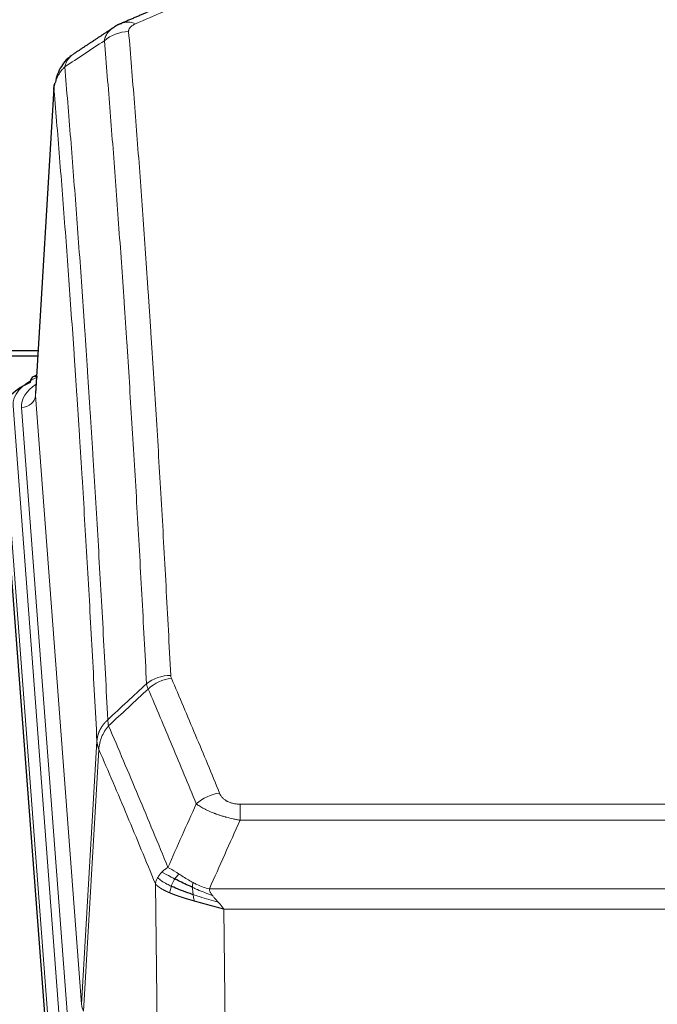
# Model space of a CAD drawing. Header units: inches. Extents: x 0 to 23760, y -13 to 16800.
# Tile 171 of 207: x 17798 to 17979, y 13847 to 14127. Entities that reach past the tile are written whole.
import ezdxf

# ---------------------------------------------------------------- set-up
doc = ezdxf.new("R2010")
doc.units = ezdxf.units.IN
doc.layers.add('254', color=7, linetype='Continuous', true_color=0xffffff)

msp = doc.modelspace()

# ---------------------------------------------------------------- linework, layer by layer
at = {"layer": '254', "color": 2, "linetype": 'Continuous', "lineweight": 25}
for p, q in [((17807.777, 14107.358), (17802.527, 14020.722)), ((17710.295, 14032.847), (17803.265, 14032.847)), ((17738.348, 14031.32), (17803.169, 14031.32)), ((17802.838, 14025.865), (17801.895, 14025.429)), ((17805.891, 13834.852), (17792.773, 14008.306))]:
    msp.add_line(p, q, dxfattribs=at)
at = {"layer": '254', "color": 110, "linetype": 'Continuous', "lineweight": 13}
for p, q in [((17807.779, 14106.736), (17802.531, 14020.146)), ((17802.531, 14020.146), (17815.597, 13847.373)), ((17796.147, 14017.155), (17809.258, 13843.794)), ((17798.539, 14016.72), (17811.605, 13843.947)), ((17806.264, 13841.224), (17793.153, 14014.585)), ((17815.597, 13847.373), (17819.974, 13922.05)), ((17820.53, 13919.716), (17816.179, 13845.464)), ((17860.624, 13904.169), (18065.966, 13904.169)), ((17860.624, 13899.605), (17860.624, 13904.169)), ((18065.966, 13899.605), (17860.624, 13899.605)), ((17837.531, 13805.921), (17836.573, 13881.572)), ((17851.892, 13880.126), (18074.698, 13880.126)), ((18070.585, 13874.382), (17856.005, 13874.382)), ((17856.005, 13874.382), (17856.973, 13797.886))]:
    msp.add_line(p, q, dxfattribs=at)
for centre, major_axis, ratio, start_param, end_param in [((17830.942, 14116.535), (3.975, -9.176), 0.6408251, 2.5472213, 3.141301), ((17828.969, 14114.342), (-9.964, -0.842), 0.9013977, 4.6363308, 5.3961502), ((17820.167, 14017.529), (-24.034, 0.016), 0.461198, 5.4992389, 6.318352), ((17803.153, 14022.705), (1.258, -2.724), 0.6272114, 2.6666598, 3.1415983), ((17822.558, 14017.094), (-24.034, 0.016), 0.461198, 5.6862399, 6.318352), ((17798.539, 14020.268), (3.989, 0.302), 0.8864705, 4.6454478, 6.1638843), ((17840.928, 13932.421), (-9.987, -0.512), 0.8285973, 4.6699673, 5.4273767), ((17841.115, 13931.629), (-9.188, -3.948), 0.8056434, 4.3791539, 5.1247913), ((17854.777, 13899.167), (-9.245, -3.812), 0.7933159, 4.3962573, 5.1392153), ((17835.623, 13847.885), (20.038, 0.241), 0.4621297, 3.1708089, 3.3799603)]:
    msp.add_ellipse(centre, major_axis=major_axis, ratio=ratio, start_param=start_param, end_param=end_param, dxfattribs=at)
at = {"layer": '254', "color": 2, "linetype": 'Continuous', "lineweight": 25}
for centre, major_axis, ratio, start_param, end_param in [((17803.153, 14022.705), (1.258, -2.724), 0.6272114, 3.1415983, 4.0254232), ((17820.167, 14014.868), (-27.03, 0.194), 0.4633579, 5.502135, 6.3212481)]:
    msp.add_ellipse(centre, major_axis=major_axis, ratio=ratio, start_param=start_param, end_param=end_param, dxfattribs=at)
for points, degree in [([(17834.997, 14129.175), (17826.967, 14125.705)], 1), ([(17826.997, 14125.639), (17825.635, 14125.335), (17824.646, 14124.405)], 2), ([(17824.576, 14124.432), (17818.947, 14120.711), (17813.325, 14117)], 2)]:
    msp.add_open_spline(points, degree=degree, dxfattribs=at)
at = {"layer": '254', "color": 110, "linetype": 'Continuous', "lineweight": 13}
for points in [[(17838.95, 14129.035), (17836.281, 14127.882), (17833.611, 14126.724), (17830.942, 14125.563)], [(17822.086, 14120.772), (17818.334, 14118.296), (17814.583, 14115.823), (17810.834, 14113.352)], [(17823.063, 13928.112), (17826.728, 13931.52), (17830.394, 13934.928), (17834.06, 13938.334)], [(17834.519, 13936.828), (17834.407, 13937.087), (17834.218, 13937.596), (17834.101, 13938.09), (17834.06, 13938.334)], [(17834.519, 13936.828), (17830.771, 13933.345), (17827.023, 13929.86), (17823.275, 13926.374)], [(17840.129, 13886.217), (17842.803, 13892.239), (17845.493, 13898.255), (17848.197, 13904.265)], [(17860.624, 13899.605), (17857.696, 13893.119), (17854.785, 13886.626), (17851.892, 13880.126)]]:
    msp.add_open_spline(points, degree=3, dxfattribs=at)
for points, knots in [([(17828.969, 14123.362), (17828.961, 14123.464), (17828.963, 14123.566), (17828.98, 14123.693), (17828.984, 14123.719), (17828.994, 14123.769), (17829, 14123.795), (17829.019, 14123.871), (17829.034, 14123.921), (17829.09, 14124.071), (17829.138, 14124.17), (17829.259, 14124.364), (17829.331, 14124.46), (17829.457, 14124.602), (17829.502, 14124.648), (17829.574, 14124.718), (17829.599, 14124.741), (17829.65, 14124.787), (17829.676, 14124.81), (17829.811, 14124.923), (17829.929, 14125.01), (17830.185, 14125.178), (17830.323, 14125.259), (17830.618, 14125.416), (17830.775, 14125.491), (17830.942, 14125.563)], [0, 0, 0, 0, 0.125, 0.125, 0.15625, 0.15625, 0.1875, 0.1875, 0.25, 0.25, 0.375, 0.375, 0.5, 0.5, 0.5625, 0.5625, 0.59375, 0.59375, 0.625, 0.625, 0.75, 0.75, 0.875, 0.875, 1, 1, 1, 1]), ([(17822.086, 14120.772), (17822.122, 14121.017), (17822.176, 14121.255), (17822.264, 14121.546), (17822.283, 14121.604), (17822.322, 14121.719), (17822.343, 14121.776), (17822.409, 14121.946), (17822.457, 14122.057), (17822.613, 14122.385), (17822.855, 14122.807), (17823.163, 14123.199), (17823.419, 14123.481), (17823.53, 14123.596), (17823.649, 14123.708), (17823.697, 14123.753), (17823.721, 14123.775), (17823.795, 14123.841), (17823.844, 14123.885), (17824.099, 14124.099), (17824.317, 14124.261), (17824.558, 14124.42), (17824.567, 14124.425), (17824.576, 14124.431)], [0, 0, 0, 0, 0.1656246, 0.1656246, 0.2070308, 0.2070308, 0.2484369, 0.2484369, 0.3312492, 0.3312492, 0.4968738, 0.6624984, 0.6624984, 0.7453108, 0.7660138, 0.7660138, 0.7867169, 0.7867169, 0.8281231, 0.8281231, 0.9937477, 0.9937477, 1, 1, 1, 1]), ([(17828.969, 14123.362), (17829.527, 14116.742), (17830.627, 14103.252), (17832.235, 14082.267), (17833.277, 14067.778), (17834.048, 14056.723), (17834.431, 14051.149), (17834.809, 14045.505), (17835.06, 14041.726), (17835.185, 14039.829), (17835.809, 14030.305), (17836.3, 14022.563), (17837.026, 14010.768), (17837.265, 14006.806), (17837.741, 13998.824), (17837.977, 13994.802), (17838.679, 13982.65), (17839.6, 13966.207), (17840.49, 13949.289), (17840.928, 13940.71)], [0, 0, 0, 0, 0.125, 0.25, 0.375, 0.375, 0.4375, 0.46875, 0.46875, 0.5, 0.5, 0.625, 0.625, 0.6875, 0.6875, 0.75, 0.75, 0.875, 1, 1, 1, 1]), ([(17834.06, 13938.334), (17833.622, 13946.902), (17832.731, 13963.801), (17831.809, 13980.224), (17831.106, 13992.362), (17830.869, 13996.379), (17830.393, 14004.352), (17830.153, 14008.309), (17829.426, 14020.09), (17828.935, 14027.823), (17828.31, 14037.336), (17828.185, 14039.231), (17827.933, 14043.005), (17827.554, 14048.643), (17827.171, 14054.211), (17826.4, 14065.252), (17825.356, 14079.725), (17823.746, 14100.685), (17822.644, 14114.16), (17822.086, 14120.772)], [0, 0, 0, 0, 0.125, 0.25, 0.25, 0.3125, 0.3125, 0.375, 0.375, 0.5, 0.5, 0.53125, 0.53125, 0.5625, 0.625, 0.625, 0.75, 0.875, 1, 1, 1, 1]), ([(17810.834, 14113.352), (17810.963, 14113.876), (17811.142, 14114.366), (17811.598, 14115.264), (17811.876, 14115.672), (17812.364, 14116.219), (17812.538, 14116.39), (17812.904, 14116.704), (17813.094, 14116.847), (17813.295, 14116.98)], [0, 0, 0, 0, 0.335226, 0.335226, 0.6704519, 0.6704519, 0.8380649, 0.8380649, 1, 1, 1, 1]), ([(17807.779, 14106.736), (17807.809, 14107.342), (17807.899, 14107.947), (17808.121, 14108.84), (17808.21, 14109.135), (17808.416, 14109.718), (17808.533, 14110.005), (17808.795, 14110.569), (17808.939, 14110.846), (17809.253, 14111.387), (17809.423, 14111.651), (17809.787, 14112.165), (17809.981, 14112.414), (17810.392, 14112.896), (17810.608, 14113.129), (17810.834, 14113.352)], [0, 0, 0, 0, 0.25, 0.25, 0.375, 0.375, 0.5, 0.5, 0.625, 0.625, 0.75, 0.75, 0.875, 0.875, 1, 1, 1, 1]), ([(17810.834, 14113.352), (17811.406, 14106.661), (17812.533, 14093.018), (17814.179, 14071.777), (17815.245, 14057.098), (17816.033, 14045.894), (17816.425, 14040.244), (17816.876, 14033.566), (17817.068, 14030.687), (17817.196, 14028.763), (17817.26, 14027.799), (17817.579, 14022.969), (17817.959, 14017.125), (17818.397, 14010.225), (17818.583, 14007.25), (17818.707, 14005.263), (17818.769, 14004.267), (17819.326, 13995.289), (17820.298, 13979.082), (17821.709, 13954.029), (17822.617, 13936.833), (17823.063, 13928.112)], [0, 0, 0, 0, 0.125, 0.25, 0.375, 0.375, 0.4375, 0.46875, 0.484375, 0.484375, 0.5, 0.5, 0.5625, 0.59375, 0.609375, 0.609375, 0.625, 0.625, 0.75, 0.875, 1, 1, 1, 1]), ([(17819.974, 13922.05), (17819.529, 13930.744), (17818.623, 13947.886), (17817.217, 13972.86), (17816.247, 13989.018), (17815.692, 13997.968), (17815.63, 13998.961), (17815.506, 14000.942), (17815.32, 14003.908), (17814.884, 14010.787), (17814.505, 14016.613), (17814.187, 14021.429), (17814.123, 14022.39), (17813.996, 14024.308), (17813.804, 14027.179), (17813.354, 14033.837), (17812.963, 14039.47), (17812.177, 14050.641), (17811.114, 14065.278), (17809.473, 14086.459), (17808.349, 14100.063), (17807.779, 14106.736)], [0, 0, 0, 0, 0.125, 0.25, 0.375, 0.375, 0.390625, 0.390625, 0.40625, 0.4375, 0.5, 0.5, 0.515625, 0.515625, 0.53125, 0.5625, 0.625, 0.625, 0.75, 0.875, 1, 1, 1, 1]), ([(17841.115, 13939.915), (17841.059, 13940.046), (17841.016, 13940.178), (17840.954, 13940.443), (17840.935, 13940.576), (17840.928, 13940.71)], [0, 0, 0, 0, 0.5, 0.5, 1, 1, 1, 1]), ([(17841.115, 13939.915), (17843.401, 13934.574), (17845.682, 13929.188), (17849.097, 13921.04), (17850.235, 13918.312), (17852.507, 13912.835), (17853.643, 13910.084), (17854.777, 13907.323)], [0, 0, 0, 0, 0.5, 0.5, 0.75, 0.75, 1, 1, 1, 1]), ([(17848.197, 13904.265), (17847.061, 13907.024), (17845.925, 13909.772), (17843.649, 13915.245), (17842.511, 13917.97), (17839.091, 13926.11), (17836.807, 13931.492), (17834.519, 13936.828)], [0, 0, 0, 0, 0.25, 0.25, 0.5, 0.5, 1, 1, 1, 1]), ([(17819.974, 13922.05), (17819.975, 13922.065), (17819.977, 13922.095), (17819.98, 13922.14), (17819.983, 13922.184), (17819.987, 13922.229), (17819.991, 13922.274), (17819.995, 13922.319), (17819.999, 13922.364), (17820.004, 13922.408), (17820.008, 13922.453), (17820.013, 13922.498), (17820.019, 13922.542), (17820.024, 13922.587), (17820.03, 13922.632), (17820.036, 13922.676), (17820.043, 13922.721), (17820.049, 13922.766), (17820.056, 13922.81), (17820.063, 13922.855), (17820.071, 13922.899), (17820.078, 13922.944), (17820.086, 13922.988), (17820.094, 13923.032), (17820.103, 13923.077), (17820.111, 13923.121), (17820.12, 13923.165), (17820.129, 13923.21), (17820.139, 13923.254), (17820.148, 13923.298), (17820.158, 13923.342), (17820.168, 13923.386), (17820.179, 13923.43), (17820.189, 13923.474), (17820.2, 13923.518), (17820.211, 13923.562), (17820.223, 13923.606), (17820.234, 13923.65), (17820.246, 13923.694), (17820.258, 13923.737), (17820.271, 13923.781), (17820.283, 13923.825), (17820.296, 13923.868), (17820.309, 13923.912), (17820.323, 13923.955), (17820.336, 13923.999), (17820.35, 13924.042), (17820.364, 13924.085), (17820.378, 13924.129), (17820.393, 13924.172), (17820.408, 13924.215), (17820.423, 13924.258), (17820.438, 13924.301), (17820.454, 13924.344), (17820.469, 13924.387), (17820.485, 13924.43), (17820.502, 13924.473), (17820.518, 13924.515), (17820.535, 13924.558), (17820.552, 13924.6), (17820.569, 13924.643), (17820.587, 13924.685), (17820.604, 13924.728), (17820.622, 13924.77), (17820.641, 13924.812), (17820.659, 13924.854), (17820.678, 13924.896), (17820.697, 13924.938), (17820.716, 13924.98), (17820.735, 13925.022), (17820.755, 13925.063), (17820.775, 13925.105), (17820.795, 13925.147), (17820.815, 13925.188), (17820.835, 13925.229), (17820.856, 13925.271), (17820.883, 13925.324), (17820.917, 13925.389), (17820.958, 13925.466), (17821, 13925.542), (17821.042, 13925.618), (17821.085, 13925.694), (17821.129, 13925.77), (17821.174, 13925.845), (17821.22, 13925.92), (17821.266, 13925.995), (17821.313, 13926.069), (17821.361, 13926.143), (17821.41, 13926.216), (17821.459, 13926.29), (17821.509, 13926.363), (17821.56, 13926.435), (17821.612, 13926.507), (17821.664, 13926.579), (17821.718, 13926.65), (17821.772, 13926.721), (17821.826, 13926.792), (17821.881, 13926.862), (17821.938, 13926.932), (17821.994, 13927.001), (17822.052, 13927.07), (17822.11, 13927.139), (17822.169, 13927.207), (17822.228, 13927.274), (17822.289, 13927.341), (17822.35, 13927.408), (17822.411, 13927.475), (17822.474, 13927.54), (17822.537, 13927.606), (17822.6, 13927.671), (17822.664, 13927.735), (17822.729, 13927.799), (17822.795, 13927.863), (17822.861, 13927.926), (17822.928, 13927.988), (17822.995, 13928.05), (17823.041, 13928.091), (17823.063, 13928.112)], [0, 0, 0, 0, 0.0066687, 0.0133374, 0.0200061, 0.0266746, 0.0333432, 0.0400116, 0.0466801, 0.0533484, 0.0600168, 0.066685, 0.0733532, 0.0800214, 0.0866895, 0.0933575, 0.1000255, 0.1066935, 0.1133614, 0.1200292, 0.126697, 0.1333647, 0.1400324, 0.1467001, 0.1533676, 0.1600352, 0.1667026, 0.1733701, 0.1800374, 0.1867047, 0.193372, 0.2000392, 0.2067064, 0.2133735, 0.2200405, 0.2267075, 0.2333745, 0.2400414, 0.2467082, 0.253375, 0.2600418, 0.2667085, 0.2733751, 0.2800417, 0.2867082, 0.2933747, 0.3000412, 0.3067075, 0.3133739, 0.3200401, 0.3267064, 0.3333725, 0.3400387, 0.3467047, 0.3533708, 0.3600367, 0.3667026, 0.3733685, 0.3800343, 0.3867001, 0.3933658, 0.4000315, 0.4066971, 0.4133626, 0.4200281, 0.4266936, 0.433359, 0.4400243, 0.4466896, 0.4533549, 0.4600201, 0.4666852, 0.4733503, 0.4800154, 0.4866804, 0.4933453, 0.5000102, 0.5125098, 0.5250093, 0.5375088, 0.5500082, 0.5625077, 0.5750071, 0.5875066, 0.600006, 0.6125054, 0.6250049, 0.6375043, 0.6500037, 0.6625032, 0.6750026, 0.6875021, 0.7000016, 0.7125011, 0.7250006, 0.7375001, 0.7499997, 0.7624993, 0.7749989, 0.7874985, 0.7999982, 0.812498, 0.8249977, 0.8374975, 0.8499974, 0.8624973, 0.8749972, 0.8874972, 0.8999973, 0.9124974, 0.9249976, 0.9374978, 0.9499981, 0.9624985, 0.9749989, 0.9874994, 1, 1, 1, 1]), ([(17823.275, 13926.374), (17823.2, 13926.668), (17823.158, 13926.971), (17823.1, 13927.561), (17823.084, 13927.848), (17823.063, 13928.112)], [0, 0, 0, 0, 0.5, 0.5, 1, 1, 1, 1]), ([(17820.53, 13919.716), (17820.552, 13920.3), (17820.629, 13920.887), (17820.893, 13922.054), (17821.079, 13922.633), (17821.55, 13923.764), (17821.836, 13924.317), (17822.494, 13925.381), (17822.867, 13925.891), (17823.275, 13926.374)], [0, 0, 0, 0, 0.25, 0.25, 0.5, 0.5, 0.75, 0.75, 1, 1, 1, 1]), ([(17823.275, 13926.374), (17826.098, 13919.819), (17828.913, 13913.195), (17833.127, 13903.156), (17834.53, 13899.792), (17837.332, 13893.03), (17838.732, 13889.632), (17840.129, 13886.217)], [0, 0, 0, 0, 0.5, 0.5, 0.75, 0.75, 1, 1, 1, 1]), ([(17820.53, 13919.716), (17820.525, 13919.729), (17820.515, 13919.754), (17820.5, 13919.792), (17820.485, 13919.831), (17820.47, 13919.87), (17820.454, 13919.91), (17820.439, 13919.951), (17820.423, 13919.992), (17820.408, 13920.034), (17820.393, 13920.077), (17820.377, 13920.12), (17820.362, 13920.164), (17820.347, 13920.208), (17820.331, 13920.253), (17820.316, 13920.299), (17820.301, 13920.345), (17820.286, 13920.392), (17820.271, 13920.439), (17820.256, 13920.487), (17820.242, 13920.536), (17820.227, 13920.585), (17820.213, 13920.635), (17820.199, 13920.686), (17820.185, 13920.737), (17820.172, 13920.789), (17820.158, 13920.841), (17820.137, 13920.926), (17820.112, 13921.038), (17820.083, 13921.175), (17820.06, 13921.302), (17820.04, 13921.419), (17820.024, 13921.526), (17820.012, 13921.624), (17820.002, 13921.711), (17819.994, 13921.788), (17819.988, 13921.855), (17819.983, 13921.912), (17819.98, 13921.959), (17819.977, 13921.996), (17819.976, 13922.023), (17819.975, 13922.04), (17819.974, 13922.048), (17819.974, 13922.05)], [0, 0, 0, 0, 0.0155037, 0.0313049, 0.0474035, 0.0637997, 0.0804935, 0.097485, 0.1147743, 0.1323613, 0.1502462, 0.1684289, 0.1869096, 0.2056883, 0.224765, 0.2441397, 0.2638126, 0.2837835, 0.3040527, 0.32462, 0.3454856, 0.3666494, 0.3881116, 0.409872, 0.4319308, 0.454288, 0.4769435, 0.4998975, 0.5635611, 0.6228928, 0.6778927, 0.7285606, 0.7748966, 0.8169007, 0.8545729, 0.8879131, 0.9169214, 0.9415977, 0.9619421, 0.9779545, 0.989635, 0.9969835, 1, 1, 1, 1]), ([(17836.573, 13881.572), (17835.242, 13884.812), (17833.91, 13888.038), (17831.242, 13894.458), (17829.907, 13897.652), (17825.896, 13907.188), (17823.216, 13913.484), (17820.53, 13919.716)], [0, 0, 0, 0, 0.25, 0.25, 0.5, 0.5, 1, 1, 1, 1]), ([(17860.624, 13904.169), (17860.441, 13904.169), (17860.259, 13904.173), (17859.895, 13904.192), (17859.715, 13904.206), (17859.36, 13904.244), (17859.184, 13904.268), (17858.837, 13904.327), (17858.666, 13904.361), (17858.455, 13904.411), (17858.413, 13904.422), (17858.33, 13904.443), (17858.205, 13904.476), (17858.084, 13904.512), (17857.845, 13904.586), (17857.537, 13904.696), (17857.25, 13904.823), (17857.077, 13904.908), (17857.043, 13904.925), (17856.975, 13904.96), (17856.941, 13904.978), (17856.841, 13905.032), (17856.776, 13905.069), (17856.587, 13905.182), (17856.467, 13905.261), (17856.24, 13905.423), (17856.133, 13905.507), (17855.931, 13905.68), (17855.835, 13905.769), (17855.722, 13905.883), (17855.7, 13905.906), (17855.656, 13905.952), (17855.634, 13905.975), (17855.57, 13906.045), (17855.53, 13906.092), (17855.411, 13906.234), (17855.337, 13906.33), (17855.2, 13906.523), (17855.137, 13906.621), (17854.96, 13906.917), (17854.861, 13907.118), (17854.777, 13907.323)], [0, 0, 0, 0, 0.0625, 0.0625, 0.125, 0.125, 0.1875, 0.1875, 0.25, 0.25, 0.265625, 0.265625, 0.28125, 0.3125, 0.3125, 0.375, 0.4375, 0.4375, 0.453125, 0.453125, 0.46875, 0.46875, 0.5, 0.5, 0.5625, 0.5625, 0.625, 0.625, 0.6875, 0.6875, 0.703125, 0.703125, 0.71875, 0.71875, 0.75, 0.75, 0.8125, 0.8125, 0.875, 0.875, 1, 1, 1, 1]), ([(17860.624, 13899.605), (17860.289, 13899.666), (17859.956, 13899.729), (17859.293, 13899.863), (17858.964, 13899.932), (17857.988, 13900.15), (17857.351, 13900.306), (17856.648, 13900.495), (17856.57, 13900.516), (17856.415, 13900.559), (17856.337, 13900.58), (17856.106, 13900.645), (17855.953, 13900.689), (17855.498, 13900.823), (17854.903, 13901.005), (17854.331, 13901.197), (17853.909, 13901.344), (17853.701, 13901.419), (17853.495, 13901.494), (17853.359, 13901.545), (17853.291, 13901.57), (17852.686, 13901.801), (17852.178, 13902.011), (17851.459, 13902.335), (17851.226, 13902.444), (17850.888, 13902.61), (17850.777, 13902.665), (17850.558, 13902.777), (17850.45, 13902.833), (17849.923, 13903.115), (17849.535, 13903.343), (17848.82, 13903.802), (17848.494, 13904.033), (17848.197, 13904.265)], [0, 0, 0, 0, 0.0625, 0.0625, 0.125, 0.125, 0.25, 0.25, 0.265625, 0.265625, 0.28125, 0.28125, 0.3125, 0.3125, 0.375, 0.4375, 0.4375, 0.46875, 0.484375, 0.484375, 0.5, 0.5, 0.625, 0.625, 0.6875, 0.6875, 0.71875, 0.71875, 0.75, 0.75, 0.875, 0.875, 1, 1, 1, 1]), ([(17837.212, 13883.285), (17837.368, 13883.56), (17837.548, 13883.831), (17837.953, 13884.363), (17838.177, 13884.622), (17838.422, 13884.873)], [0, 0, 0, 0, 0.5, 0.5, 1, 1, 1, 1]), ([(17838.422, 13884.873), (17838.668, 13885.117), (17838.935, 13885.352), (17839.505, 13885.802), (17839.809, 13886.016), (17840.129, 13886.217)], [0, 0, 0, 0, 0.5, 0.5, 1, 1, 1, 1]), ([(17842.08, 13882.942), (17841.709, 13883.13), (17841.352, 13883.312), (17839.992, 13884.018), (17839.121, 13884.49), (17838.422, 13884.873)], [0, 0, 0, 0, 0.25, 0.25, 1, 1, 1, 1]), ([(17843.305, 13884.322), (17843.006, 13884.516), (17842.716, 13884.704), (17841.589, 13885.424), (17840.822, 13885.89), (17840.129, 13886.217)], [0, 0, 0, 0, 0.25, 0.25, 1, 1, 1, 1]), ([(17836.573, 13881.572), (17836.63, 13881.857), (17836.712, 13882.145), (17836.926, 13882.717), (17837.057, 13883.003), (17837.212, 13883.285)], [0, 0, 0, 0, 0.5, 0.5, 1, 1, 1, 1]), ([(17841.095, 13880.869), (17840.66, 13881.073), (17840.25, 13881.277), (17838.72, 13882.092), (17837.824, 13882.701), (17837.212, 13883.285)], [0, 0, 0, 0, 0.25, 0.25, 1, 1, 1, 1]), ([(17841.095, 13880.869), (17841.126, 13880.957), (17841.158, 13881.046), (17841.292, 13881.403), (17841.405, 13881.674), (17841.655, 13882.202), (17841.791, 13882.46), (17841.982, 13882.785), (17842.031, 13882.864), (17842.08, 13882.942)], [0, 0, 0, 0, 0.125, 0.125, 0.5, 0.5, 0.875, 0.875, 1, 1, 1, 1]), ([(17842.08, 13882.942), (17842.179, 13883.097), (17842.281, 13883.245), (17842.537, 13883.589), (17842.695, 13883.773), (17843.005, 13884.088), (17843.159, 13884.22), (17843.305, 13884.322)], [0, 0, 0, 0, 0.25, 0.25, 0.625, 0.625, 1, 1, 1, 1]), ([(17847.274, 13881.914), (17847.094, 13882.01), (17846.915, 13882.108), (17846.208, 13882.502), (17845.694, 13882.809), (17844.7, 13883.423), (17844.22, 13883.73), (17843.606, 13884.127), (17843.454, 13884.225), (17843.305, 13884.322)], [0, 0, 0, 0, 0.125, 0.125, 0.5, 0.5, 0.875, 0.875, 1, 1, 1, 1]), ([(17847.124, 13880.545), (17847.122, 13880.7), (17847.124, 13880.848), (17847.137, 13881.191), (17847.153, 13881.375), (17847.201, 13881.687), (17847.234, 13881.817), (17847.274, 13881.914)], [0, 0, 0, 0, 0.25, 0.25, 0.625, 0.625, 1, 1, 1, 1]), ([(17851.892, 13880.126), (17850.672, 13880.392), (17849.496, 13880.834), (17848.002, 13881.537), (17847.635, 13881.723), (17847.274, 13881.914)], [0, 0, 0, 0, 0.75, 0.75, 1, 1, 1, 1]), ([(17840.605, 13879.023), (17840.593, 13879.028), (17840.57, 13879.038), (17840.535, 13879.053), (17840.499, 13879.068), (17840.464, 13879.083), (17840.427, 13879.099), (17840.391, 13879.115), (17840.354, 13879.131), (17840.316, 13879.147), (17840.279, 13879.163), (17840.241, 13879.18), (17840.202, 13879.197), (17840.164, 13879.214), (17840.124, 13879.231), (17840.085, 13879.249), (17840.045, 13879.267), (17840.005, 13879.285), (17839.965, 13879.303), (17839.924, 13879.322), (17839.883, 13879.34), (17839.842, 13879.359), (17839.8, 13879.379), (17839.758, 13879.398), (17839.716, 13879.418), (17839.673, 13879.438), (17839.631, 13879.458), (17839.588, 13879.478), (17839.545, 13879.499), (17839.501, 13879.52), (17839.457, 13879.541), (17839.414, 13879.563), (17839.37, 13879.584), (17839.325, 13879.606), (17839.281, 13879.628), (17839.236, 13879.651), (17839.191, 13879.673), (17839.146, 13879.696), (17839.101, 13879.72), (17839.056, 13879.743), (17839.011, 13879.767), (17838.965, 13879.791), (17838.919, 13879.815), (17838.874, 13879.839), (17838.828, 13879.864), (17838.782, 13879.889), (17838.736, 13879.914), (17838.69, 13879.94), (17838.644, 13879.966), (17838.597, 13879.992), (17838.551, 13880.018), (17838.505, 13880.045), (17838.459, 13880.071), (17838.413, 13880.099), (17838.366, 13880.126), (17838.32, 13880.154), (17838.274, 13880.182), (17838.228, 13880.21), (17838.182, 13880.238), (17838.136, 13880.267), (17838.09, 13880.296), (17838.044, 13880.325), (17837.998, 13880.355), (17837.953, 13880.385), (17837.907, 13880.415), (17837.862, 13880.446), (17837.817, 13880.476), (17837.772, 13880.507), (17837.727, 13880.539), (17837.683, 13880.57), (17837.638, 13880.602), (17837.594, 13880.634), (17837.55, 13880.667), (17837.506, 13880.699), (17837.463, 13880.732), (17837.42, 13880.766), (17837.377, 13880.799), (17837.335, 13880.833), (17837.292, 13880.867), (17837.25, 13880.902), (17837.209, 13880.936), (17837.168, 13880.971), (17837.127, 13881.007), (17837.087, 13881.042), (17837.047, 13881.078), (17837.007, 13881.114), (17836.968, 13881.151), (17836.93, 13881.188), (17836.892, 13881.225), (17836.854, 13881.262), (17836.817, 13881.3), (17836.78, 13881.338), (17836.744, 13881.376), (17836.709, 13881.415), (17836.674, 13881.453), (17836.639, 13881.492), (17836.606, 13881.532), (17836.584, 13881.558), (17836.573, 13881.572)], [0, 0, 0, 0, 0.0060657, 0.012223, 0.0184718, 0.0248123, 0.0312443, 0.0377679, 0.0443831, 0.0510899, 0.0578883, 0.0647782, 0.0717598, 0.0788329, 0.0859977, 0.093254, 0.1006019, 0.1080414, 0.1155725, 0.1231952, 0.1309095, 0.1387154, 0.1466129, 0.1546019, 0.1626826, 0.1708549, 0.1791188, 0.1874742, 0.1959213, 0.20446, 0.2130903, 0.2218121, 0.2306256, 0.2395307, 0.2485274, 0.2576156, 0.2667955, 0.276067, 0.2854301, 0.2948848, 0.3044311, 0.314069, 0.3237985, 0.3336196, 0.3435324, 0.3535367, 0.3636326, 0.3738202, 0.3840993, 0.3944701, 0.4049324, 0.4154864, 0.426132, 0.4368691, 0.4476979, 0.4586183, 0.4696303, 0.480734, 0.4919292, 0.503216, 0.5145945, 0.5260645, 0.5376262, 0.5492795, 0.5610244, 0.5728609, 0.584789, 0.5968087, 0.60892, 0.621123, 0.6334175, 0.6458037, 0.6582815, 0.6708509, 0.6835119, 0.6962645, 0.7091087, 0.7220445, 0.735072, 0.748191, 0.7614017, 0.774704, 0.7880979, 0.8015834, 0.8151605, 0.8288293, 0.8425896, 0.8564416, 0.8703852, 0.8844204, 0.8985472, 0.9127656, 0.9270756, 0.9414773, 0.9559705, 0.9705554, 0.9852319, 1, 1, 1, 1]), ([(17840.605, 13879.023), (17840.64, 13879.204), (17840.683, 13879.409), (17840.788, 13879.855), (17840.851, 13880.096), (17840.977, 13880.518), (17841.033, 13880.692), (17841.095, 13880.869)], [0, 0, 0, 0, 0.375, 0.375, 0.75, 0.75, 1, 1, 1, 1]), ([(17847.607, 13876.692), (17847.585, 13876.698), (17847.541, 13876.71), (17847.475, 13876.729), (17847.41, 13876.748), (17847.343, 13876.767), (17847.277, 13876.785), (17847.211, 13876.804), (17847.145, 13876.823), (17847.079, 13876.842), (17847.012, 13876.861), (17846.946, 13876.881), (17846.879, 13876.9), (17846.813, 13876.919), (17846.746, 13876.938), (17846.68, 13876.958), (17846.613, 13876.977), (17846.547, 13876.996), (17846.48, 13877.016), (17846.413, 13877.035), (17846.346, 13877.055), (17846.279, 13877.075), (17846.212, 13877.094), (17846.146, 13877.114), (17846.079, 13877.134), (17846.012, 13877.154), (17845.945, 13877.174), (17845.878, 13877.194), (17845.811, 13877.214), (17845.744, 13877.234), (17845.677, 13877.254), (17845.609, 13877.274), (17845.542, 13877.294), (17845.475, 13877.315), (17845.408, 13877.335), (17845.341, 13877.356), (17845.274, 13877.376), (17845.207, 13877.397), (17845.14, 13877.417), (17845.073, 13877.438), (17845.006, 13877.459), (17844.938, 13877.479), (17844.871, 13877.5), (17844.804, 13877.521), (17844.737, 13877.542), (17844.67, 13877.563), (17844.603, 13877.584), (17844.536, 13877.605), (17844.469, 13877.627), (17844.402, 13877.648), (17844.336, 13877.669), (17844.269, 13877.691), (17844.202, 13877.712), (17844.135, 13877.734), (17844.068, 13877.755), (17844.002, 13877.777), (17843.935, 13877.799), (17843.868, 13877.82), (17843.802, 13877.842), (17843.735, 13877.864), (17843.669, 13877.886), (17843.603, 13877.908), (17843.536, 13877.93), (17843.47, 13877.953), (17843.404, 13877.975), (17843.338, 13877.997), (17843.272, 13878.02), (17843.206, 13878.042), (17843.14, 13878.065), (17843.074, 13878.087), (17843.008, 13878.11), (17842.943, 13878.132), (17842.877, 13878.155), (17842.812, 13878.178), (17842.746, 13878.201), (17842.681, 13878.224), (17842.616, 13878.247), (17842.551, 13878.27), (17842.486, 13878.293), (17842.421, 13878.317), (17842.357, 13878.34), (17842.292, 13878.364), (17842.227, 13878.387), (17842.163, 13878.411), (17842.099, 13878.434), (17842.035, 13878.458), (17841.971, 13878.482), (17841.907, 13878.506), (17841.843, 13878.529), (17841.78, 13878.553), (17841.717, 13878.578), (17841.653, 13878.602), (17841.59, 13878.626), (17841.527, 13878.65), (17841.465, 13878.675), (17841.402, 13878.699), (17841.34, 13878.723), (17841.277, 13878.748), (17841.215, 13878.773), (17841.153, 13878.797), (17841.092, 13878.822), (17841.03, 13878.847), (17840.969, 13878.872), (17840.907, 13878.897), (17840.846, 13878.922), (17840.786, 13878.947), (17840.725, 13878.973), (17840.665, 13878.998), (17840.625, 13879.015), (17840.605, 13879.023)], [0, 0, 0, 0, 0.0082024, 0.0164263, 0.0246716, 0.0329384, 0.0412265, 0.0495362, 0.0578672, 0.0662198, 0.0745938, 0.0829892, 0.0914062, 0.0998446, 0.1083045, 0.1167859, 0.1252887, 0.1338131, 0.1423589, 0.1509263, 0.1595151, 0.1681255, 0.1767574, 0.1854108, 0.1940858, 0.2027822, 0.2115002, 0.2202398, 0.2290008, 0.2377835, 0.2465876, 0.2554134, 0.2642606, 0.2731295, 0.2820199, 0.2909319, 0.2998654, 0.3088206, 0.3177973, 0.3267956, 0.3358154, 0.3448569, 0.35392, 0.3630047, 0.3721109, 0.3812388, 0.3903883, 0.3995594, 0.4087522, 0.4179665, 0.4272025, 0.4364601, 0.4457393, 0.4550402, 0.4643627, 0.4737069, 0.4830727, 0.4924601, 0.5018692, 0.5113, 0.5207524, 0.5302265, 0.5397222, 0.5492397, 0.5587788, 0.5683395, 0.577922, 0.5875261, 0.5971519, 0.6067994, 0.6164686, 0.6261595, 0.6358721, 0.6456064, 0.6553624, 0.6651401, 0.6749395, 0.6847606, 0.6946034, 0.704468, 0.7143542, 0.7242622, 0.734192, 0.7441434, 0.7541166, 0.7641115, 0.7741282, 0.7841666, 0.7942268, 0.8043087, 0.8144123, 0.8245377, 0.8346848, 0.8448538, 0.8550444, 0.8652568, 0.875491, 0.885747, 0.8960247, 0.9063242, 0.9166455, 0.9269886, 0.9373534, 0.9477401, 0.9581485, 0.9685787, 0.9790306, 0.9895044, 1, 1, 1, 1]), ([(17852.763, 13878.227), (17851.352, 13878.75), (17849.916, 13879.333), (17848.045, 13880.137), (17847.581, 13880.341), (17847.124, 13880.545)], [0, 0, 0, 0, 0.75, 0.75, 1, 1, 1, 1]), ([(17847.293, 13878.485), (17847.281, 13878.572), (17847.269, 13878.659), (17847.224, 13879.012), (17847.195, 13879.281), (17847.152, 13879.807), (17847.136, 13880.064), (17847.126, 13880.388), (17847.125, 13880.467), (17847.124, 13880.545)], [0, 0, 0, 0, 0.125, 0.125, 0.5, 0.5, 0.875, 0.875, 1, 1, 1, 1]), ([(17852.763, 13878.227), (17852.644, 13878.385), (17852.534, 13878.542), (17852.286, 13878.937), (17852.161, 13879.173), (17851.974, 13879.649), (17851.913, 13879.887), (17851.892, 13880.126)], [0, 0, 0, 0, 0.25, 0.25, 0.625, 0.625, 1, 1, 1, 1]), ([(17847.607, 13876.692), (17847.574, 13876.863), (17847.535, 13877.059), (17847.453, 13877.491), (17847.41, 13877.726), (17847.343, 13878.139), (17847.317, 13878.31), (17847.293, 13878.485)], [0, 0, 0, 0, 0.375, 0.375, 0.75, 0.75, 1, 1, 1, 1]), ([(17854.434, 13876.33), (17852.662, 13876.834), (17850.832, 13877.364), (17848.458, 13878.106), (17847.87, 13878.294), (17847.293, 13878.485)], [0, 0, 0, 0, 0.75, 0.75, 1, 1, 1, 1]), ([(17856.005, 13874.382), (17855.983, 13874.388), (17855.939, 13874.401), (17855.872, 13874.42), (17855.806, 13874.438), (17855.739, 13874.457), (17855.672, 13874.476), (17855.605, 13874.495), (17855.538, 13874.514), (17855.471, 13874.533), (17855.404, 13874.552), (17855.337, 13874.571), (17855.269, 13874.59), (17855.202, 13874.609), (17855.134, 13874.627), (17855.067, 13874.646), (17854.999, 13874.665), (17854.931, 13874.684), (17854.863, 13874.703), (17854.795, 13874.722), (17854.727, 13874.741), (17854.658, 13874.76), (17854.59, 13874.779), (17854.522, 13874.798), (17854.453, 13874.817), (17854.384, 13874.836), (17854.316, 13874.855), (17854.247, 13874.874), (17854.178, 13874.893), (17854.109, 13874.912), (17854.04, 13874.931), (17853.971, 13874.95), (17853.901, 13874.969), (17853.832, 13874.988), (17853.763, 13875.007), (17853.693, 13875.026), (17853.624, 13875.045), (17853.554, 13875.064), (17853.484, 13875.083), (17853.414, 13875.102), (17853.344, 13875.121), (17853.274, 13875.14), (17853.204, 13875.159), (17853.134, 13875.178), (17853.064, 13875.197), (17852.994, 13875.216), (17852.924, 13875.235), (17852.853, 13875.254), (17852.783, 13875.273), (17852.712, 13875.293), (17852.641, 13875.312), (17852.571, 13875.331), (17852.5, 13875.35), (17852.429, 13875.369), (17852.358, 13875.388), (17852.287, 13875.408), (17852.216, 13875.427), (17852.145, 13875.446), (17852.074, 13875.465), (17852.003, 13875.485), (17851.932, 13875.504), (17851.861, 13875.523), (17851.789, 13875.542), (17851.718, 13875.562), (17851.647, 13875.581), (17851.575, 13875.6), (17851.504, 13875.62), (17851.432, 13875.639), (17851.36, 13875.658), (17851.289, 13875.678), (17851.217, 13875.697), (17851.145, 13875.717), (17851.074, 13875.736), (17851.002, 13875.755), (17850.93, 13875.775), (17850.858, 13875.794), (17850.786, 13875.814), (17850.714, 13875.833), (17850.642, 13875.853), (17850.57, 13875.873), (17850.498, 13875.892), (17850.426, 13875.912), (17850.354, 13875.931), (17850.282, 13875.951), (17850.209, 13875.971), (17850.137, 13875.99), (17850.065, 13876.01), (17849.993, 13876.03), (17849.921, 13876.049), (17849.848, 13876.069), (17849.776, 13876.089), (17849.704, 13876.109), (17849.631, 13876.128), (17849.559, 13876.148), (17849.487, 13876.168), (17849.414, 13876.188), (17849.342, 13876.208), (17849.27, 13876.228), (17849.197, 13876.248), (17849.125, 13876.268), (17849.053, 13876.288), (17848.98, 13876.308), (17848.908, 13876.328), (17848.836, 13876.348), (17848.763, 13876.368), (17848.691, 13876.388), (17848.618, 13876.408), (17848.546, 13876.428), (17848.474, 13876.448), (17848.401, 13876.468), (17848.329, 13876.488), (17848.257, 13876.509), (17848.185, 13876.529), (17848.112, 13876.549), (17848.04, 13876.569), (17847.968, 13876.59), (17847.896, 13876.61), (17847.824, 13876.63), (17847.751, 13876.651), (17847.679, 13876.671), (17847.631, 13876.685), (17847.607, 13876.692)], [0, 0, 0, 0, 0.007775, 0.0155603, 0.0233558, 0.0311618, 0.038978, 0.0468046, 0.0546416, 0.0624889, 0.0703466, 0.0782147, 0.0860931, 0.093982, 0.1018813, 0.109791, 0.1177112, 0.1256417, 0.1335828, 0.1415343, 0.1494962, 0.1574687, 0.1654516, 0.173445, 0.1814489, 0.1894634, 0.1974883, 0.2055238, 0.2135699, 0.2216264, 0.2296936, 0.2377713, 0.2458596, 0.2539585, 0.2620679, 0.270188, 0.2783187, 0.28646, 0.2946119, 0.3027745, 0.3109477, 0.3191316, 0.3273261, 0.3355314, 0.3437472, 0.3519738, 0.3602111, 0.3684591, 0.3767178, 0.3849872, 0.3932673, 0.4015582, 0.4098598, 0.4181722, 0.4264954, 0.4348293, 0.443174, 0.4515295, 0.4598958, 0.4682728, 0.4766607, 0.4850594, 0.493469, 0.5018893, 0.5103206, 0.5187626, 0.5272155, 0.5356793, 0.544154, 0.5526395, 0.561136, 0.5696433, 0.5781615, 0.5866906, 0.5952307, 0.6037817, 0.6123436, 0.6209165, 0.6295003, 0.638095, 0.6467007, 0.6553174, 0.6639451, 0.6725838, 0.6812334, 0.6898941, 0.6985657, 0.7072484, 0.7159421, 0.7246468, 0.7333625, 0.7420893, 0.7508272, 0.759576, 0.768336, 0.777107, 0.7858891, 0.7946823, 0.8034866, 0.812302, 0.8211284, 0.829966, 0.8388147, 0.8476746, 0.8565455, 0.8654276, 0.8743209, 0.8832252, 0.8921408, 0.9010675, 0.9100054, 0.9189544, 0.9279147, 0.9368861, 0.9458688, 0.9548626, 0.9638676, 0.9728839, 0.9819114, 0.9909501, 1, 1, 1, 1]), ([(17854.434, 13876.33), (17854.36, 13876.41), (17854.286, 13876.489), (17853.99, 13876.807), (17853.768, 13877.045), (17853.341, 13877.518), (17853.136, 13877.755), (17852.883, 13878.07), (17852.822, 13878.148), (17852.763, 13878.227)], [0, 0, 0, 0, 0.125, 0.125, 0.5, 0.5, 0.875, 0.875, 1, 1, 1, 1]), ([(17856.005, 13874.382), (17855.852, 13874.63), (17855.676, 13874.877), (17855.293, 13875.366), (17855.086, 13875.609), (17854.728, 13876.01), (17854.582, 13876.17), (17854.434, 13876.33)], [0, 0, 0, 0, 0.375, 0.375, 0.75, 0.75, 1, 1, 1, 1])]:
    msp.add_open_spline(points, degree=3, knots=knots, dxfattribs=at)
at = {"layer": '254', "color": 2, "linetype": 'Continuous', "lineweight": 25}
for points, knots in [([(17812.72, 14116.546), (17812.2, 14116.173), (17811.142, 14115.264), (17809.779, 14113.481), (17808.726, 14111.326), (17808.309, 14109.8), (17808.174, 14109.026)], [0, 0, 0, 0, 0.2123708, 0.4683651, 0.7393635, 1, 1, 1, 1]), ([(17807.779, 14106.736), (17807.778, 14106.748), (17807.777, 14106.771), (17807.775, 14106.806), (17807.773, 14106.841), (17807.772, 14106.876), (17807.771, 14106.911), (17807.77, 14106.946), (17807.769, 14106.981), (17807.769, 14107.016), (17807.768, 14107.051), (17807.769, 14107.086), (17807.769, 14107.12), (17807.769, 14107.155), (17807.77, 14107.19), (17807.771, 14107.224), (17807.772, 14107.258), (17807.774, 14107.293), (17807.775, 14107.327), (17807.777, 14107.361), (17807.779, 14107.396), (17807.782, 14107.43), (17807.784, 14107.464), (17807.787, 14107.498), (17807.79, 14107.532), (17807.794, 14107.566), (17807.797, 14107.6), (17807.801, 14107.634), (17807.805, 14107.667), (17807.809, 14107.701), (17807.814, 14107.735), (17807.818, 14107.768), (17807.823, 14107.802), (17807.828, 14107.835), (17807.834, 14107.868), (17807.839, 14107.902), (17807.845, 14107.935), (17807.851, 14107.968), (17807.857, 14108.001), (17807.864, 14108.034), (17807.87, 14108.067), (17807.877, 14108.1), (17807.885, 14108.133), (17807.892, 14108.166), (17807.9, 14108.198), (17807.907, 14108.231), (17807.915, 14108.264), (17807.924, 14108.296), (17807.932, 14108.329), (17807.941, 14108.361), (17807.95, 14108.393), (17807.959, 14108.425), (17807.968, 14108.458), (17807.978, 14108.49), (17807.988, 14108.522), (17807.998, 14108.554), (17808.008, 14108.585), (17808.018, 14108.617), (17808.029, 14108.649), (17808.04, 14108.681), (17808.051, 14108.712), (17808.062, 14108.744), (17808.074, 14108.775), (17808.085, 14108.807), (17808.095, 14108.833), (17808.101, 14108.848), (17808.103, 14108.854)], [0, 0, 0, 0, 0.0160287, 0.0320483, 0.0480589, 0.0640604, 0.080053, 0.0960364, 0.1120109, 0.1279763, 0.1439327, 0.1598801, 0.1758184, 0.1917478, 0.2076681, 0.2235794, 0.2394817, 0.255375, 0.2712593, 0.2871346, 0.3030009, 0.3188582, 0.3347065, 0.3505458, 0.3663762, 0.3821975, 0.3980099, 0.4138133, 0.4296077, 0.4453931, 0.4611696, 0.4769371, 0.4926957, 0.5084453, 0.5241859, 0.5399176, 0.5556403, 0.5713541, 0.5870589, 0.6027548, 0.6184418, 0.6341198, 0.6497889, 0.6654491, 0.6811003, 0.6967426, 0.712376, 0.7280004, 0.743616, 0.7592226, 0.7748203, 0.7904091, 0.8059891, 0.8215601, 0.8371222, 0.8526754, 0.8682197, 0.8837552, 0.8992817, 0.9147994, 0.9303082, 0.9458081, 0.9612991, 0.9767813, 0.9922546, 1, 1, 1, 1]), ([(17847.124, 13880.545), (17846.895, 13880.647), (17846.668, 13880.749), (17845.766, 13881.159), (17845.107, 13881.466), (17843.837, 13882.071), (17843.227, 13882.369), (17842.456, 13882.753), (17842.266, 13882.848), (17842.08, 13882.942)], [0, 0, 0, 0, 0.125, 0.125, 0.5, 0.5, 0.875, 0.875, 1, 1, 1, 1]), ([(17847.293, 13878.485), (17847.004, 13878.58), (17846.717, 13878.676), (17845.583, 13879.062), (17844.76, 13879.358), (17843.195, 13879.956), (17842.454, 13880.259), (17841.536, 13880.665), (17841.312, 13880.767), (17841.095, 13880.869)], [0, 0, 0, 0, 0.125, 0.125, 0.5, 0.5, 0.875, 0.875, 1, 1, 1, 1])]:
    msp.add_open_spline(points, degree=3, knots=knots, dxfattribs=at)

doc.saveas('drawing.dxf')
